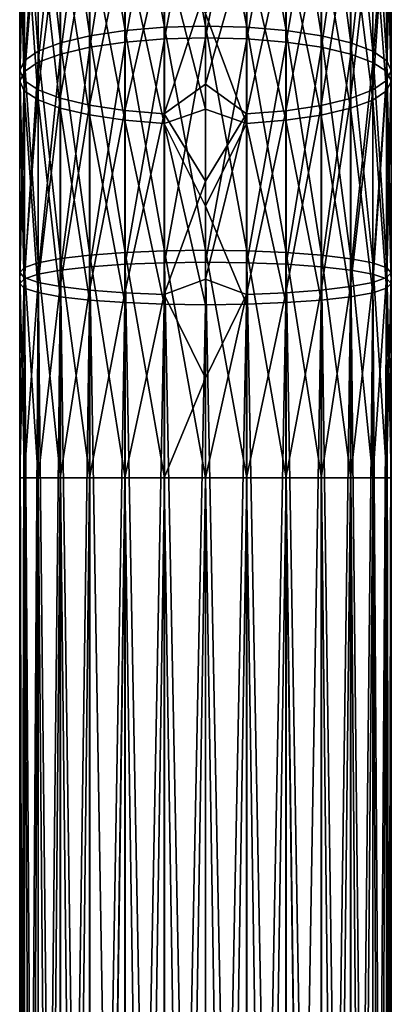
# Model space of a CAD drawing. Header units: millimetres. Extents: x -25 to 79, y -375 to 543.
# Tile 23 of 29: x -10 to 10, y 413 to 466. Entities that reach past the tile are written whole.
import ezdxf

# ---------------------------------------------------------------- set-up
doc = ezdxf.new("R2010")
doc.units = ezdxf.units.MM
doc.header["$LTSCALE"] = 65.185185
for name, color, linetype in [('33', 7, 'CONTINUOUS'), ('34', 7, 'CONTINUOUS'), ('35', 7, 'CONTINUOUS'), ('36', 7, 'CONTINUOUS'), ('37', 7, 'CONTINUOUS'), ('38', 7, 'CONTINUOUS')]:
    doc.layers.add(name, color=color, linetype=linetype)

msp = doc.modelspace()

# ---------------------------------------------------------------- linework, layer by layer
at = {"layer": '33', "color": 7, "linetype": 'CONTINUOUS', "true_color": 0x00000b}
for points in [[(0, 441.605, 10), (0, 302.065, 10), (2.225, 302.065, 9.749), (0, 441.605, 10)], [(2.199, 441.605, 9.755), (0, 441.605, 10), (2.225, 302.065, 9.749), (2.199, 441.605, 9.755)], [(0, 441.605, -10), (2.225, 441.605, -9.749), (0, 302.065, -10), (0, 441.605, -10)], [(0, 302.065, -10), (2.225, 441.605, -9.749), (2.225, 302.065, -9.749), (0, 302.065, -10)], [(4.317, 441.605, 9.02), (2.199, 441.605, 9.755), (4.339, 302.065, 9.01), (4.317, 441.605, 9.02)], [(4.339, 302.065, 9.01), (2.199, 441.605, 9.755), (2.225, 302.065, 9.749), (4.339, 302.065, 9.01)], [(2.225, 441.605, -9.749), (4.341, 441.605, -9.009), (2.225, 302.065, -9.749), (2.225, 441.605, -9.749)], [(2.225, 302.065, -9.749), (4.341, 441.605, -9.009), (4.339, 302.065, -9.01), (2.225, 302.065, -9.749)], [(6.217, 441.605, 7.832), (4.317, 441.605, 9.02), (6.235, 302.065, 7.818), (6.217, 441.605, 7.832)], [(6.235, 302.065, 7.818), (4.317, 441.605, 9.02), (4.339, 302.065, 9.01), (6.235, 302.065, 7.818)], [(4.339, 302.065, -9.01), (4.341, 441.605, -9.009), (6.235, 302.065, -7.818), (4.339, 302.065, -9.01)], [(4.341, 441.605, -9.009), (6.238, 441.605, -7.816), (6.235, 302.065, -7.818), (4.341, 441.605, -9.009)], [(7.806, 441.605, 6.251), (6.217, 441.605, 7.832), (6.235, 302.065, 7.818), (7.806, 441.605, 6.251)], [(7.818, 302.065, 6.235), (7.806, 441.605, 6.251), (6.235, 302.065, 7.818), (7.818, 302.065, 6.235)], [(6.235, 302.065, -7.818), (6.238, 441.605, -7.816), (7.818, 302.065, -6.235), (6.235, 302.065, -7.818)], [(6.238, 441.605, -7.816), (7.823, 441.605, -6.23), (7.818, 302.065, -6.235), (6.238, 441.605, -7.816)], [(9.002, 441.605, 4.355), (7.806, 441.605, 6.251), (7.818, 302.065, 6.235), (9.002, 441.605, 4.355)], [(9.01, 302.065, 4.339), (9.002, 441.605, 4.355), (7.818, 302.065, 6.235), (9.01, 302.065, 4.339)], [(7.818, 302.065, -6.235), (7.823, 441.605, -6.23), (9.01, 302.065, -4.339), (7.818, 302.065, -6.235)], [(7.823, 441.605, -6.23), (9.014, 441.605, -4.331), (9.01, 302.065, -4.339), (7.823, 441.605, -6.23)], [(9.746, 441.605, 2.241), (9.002, 441.605, 4.355), (9.01, 302.065, 4.339), (9.746, 441.605, 2.241)], [(9.749, 302.065, 2.225), (9.746, 441.605, 2.241), (9.01, 302.065, 4.339), (9.749, 302.065, 2.225)], [(9.01, 302.065, -4.339), (9.014, 441.605, -4.331), (9.749, 302.065, -2.225), (9.01, 302.065, -4.339)], [(9.014, 441.605, -4.331), (9.752, 441.605, -2.214), (9.749, 302.065, -2.225), (9.014, 441.605, -4.331)], [(10, 441.605, 0.013), (9.746, 441.605, 2.241), (9.749, 302.065, 2.225), (10, 441.605, 0.013)], [(10, 302.065), (10, 441.605, 0.013), (9.749, 302.065, 2.225), (10, 302.065)], [(9.749, 302.065, -2.225), (9.752, 441.605, -2.214), (10, 302.065), (9.749, 302.065, -2.225)], [(9.752, 441.605, -2.214), (10, 441.605, 0.013), (10, 302.065), (9.752, 441.605, -2.214)]]:
    msp.add_3dface(points, dxfattribs=at)
at = {"layer": '34', "color": 7, "linetype": 'CONTINUOUS', "true_color": 0x00000b}
for points in [[(-10, 441.605, -0.013), (-9.746, 441.605, -2.241), (-9.749, 302.065, -2.225), (-10, 441.605, -0.013)], [(-9.752, 441.605, 2.214), (-10, 441.605, -0.013), (-10, 302.065), (-9.752, 441.605, 2.214)], [(-10, 302.065), (-10, 441.605, -0.013), (-9.749, 302.065, -2.225), (-10, 302.065)], [(-9.749, 302.065, 2.225), (-9.752, 441.605, 2.214), (-10, 302.065), (-9.749, 302.065, 2.225)], [(-9.014, 441.605, 4.331), (-9.752, 441.605, 2.214), (-9.749, 302.065, 2.225), (-9.014, 441.605, 4.331)], [(-9.749, 302.065, -2.225), (-9.746, 441.605, -2.241), (-9.01, 302.065, -4.339), (-9.749, 302.065, -2.225)], [(-9.01, 302.065, 4.339), (-9.014, 441.605, 4.331), (-9.749, 302.065, 2.225), (-9.01, 302.065, 4.339)], [(-9.746, 441.605, -2.241), (-9.002, 441.605, -4.355), (-9.01, 302.065, -4.339), (-9.746, 441.605, -2.241)], [(-7.823, 441.605, 6.23), (-9.014, 441.605, 4.331), (-9.01, 302.065, 4.339), (-7.823, 441.605, 6.23)], [(-9.01, 302.065, -4.339), (-9.002, 441.605, -4.355), (-7.818, 302.065, -6.235), (-9.01, 302.065, -4.339)], [(-7.818, 302.065, 6.235), (-7.823, 441.605, 6.23), (-9.01, 302.065, 4.339), (-7.818, 302.065, 6.235)], [(-9.002, 441.605, -4.355), (-7.806, 441.605, -6.251), (-7.818, 302.065, -6.235), (-9.002, 441.605, -4.355)], [(-6.238, 441.605, 7.816), (-7.823, 441.605, 6.23), (-7.818, 302.065, 6.235), (-6.238, 441.605, 7.816)], [(-7.818, 302.065, -6.235), (-7.806, 441.605, -6.251), (-6.235, 302.065, -7.818), (-7.818, 302.065, -6.235)], [(-6.235, 302.065, 7.818), (-6.238, 441.605, 7.816), (-7.818, 302.065, 6.235), (-6.235, 302.065, 7.818)], [(-7.806, 441.605, -6.251), (-6.217, 441.605, -7.832), (-6.235, 302.065, -7.818), (-7.806, 441.605, -6.251)], [(-4.341, 441.605, 9.009), (-6.238, 441.605, 7.816), (-6.235, 302.065, 7.818), (-4.341, 441.605, 9.009)], [(-6.217, 441.605, -7.832), (-4.317, 441.605, -9.02), (-6.235, 302.065, -7.818), (-6.217, 441.605, -7.832)], [(-6.235, 302.065, -7.818), (-4.317, 441.605, -9.02), (-4.339, 302.065, -9.01), (-6.235, 302.065, -7.818)], [(-4.339, 302.065, 9.01), (-4.341, 441.605, 9.009), (-6.235, 302.065, 7.818), (-4.339, 302.065, 9.01)], [(-2.225, 441.605, 9.749), (-4.341, 441.605, 9.009), (-2.225, 302.065, 9.749), (-2.225, 441.605, 9.749)], [(-2.225, 302.065, 9.749), (-4.341, 441.605, 9.009), (-4.339, 302.065, 9.01), (-2.225, 302.065, 9.749)], [(-4.317, 441.605, -9.02), (-2.199, 441.605, -9.755), (-4.339, 302.065, -9.01), (-4.317, 441.605, -9.02)], [(-4.339, 302.065, -9.01), (-2.199, 441.605, -9.755), (-2.225, 302.065, -9.749), (-4.339, 302.065, -9.01)], [(0, 302.065, 10), (0, 441.605, 10), (-2.225, 441.605, 9.749), (0, 302.065, 10)], [(0, 302.065, 10), (-2.225, 441.605, 9.749), (-2.225, 302.065, 9.749), (0, 302.065, 10)], [(0, 441.605, -10), (0, 302.065, -10), (-2.225, 302.065, -9.749), (0, 441.605, -10)], [(-2.199, 441.605, -9.755), (0, 441.605, -10), (-2.225, 302.065, -9.749), (-2.199, 441.605, -9.755)]]:
    msp.add_3dface(points, dxfattribs=at)
at = {"layer": '35', "color": 7, "linetype": 'CONTINUOUS', "true_color": 0x00000b}
for points in [[(2.225, 477.578, -3.143), (2.225, 465.884, -6.795), (0, 477.668, -3.378), (2.225, 477.578, -3.143)], [(0, 477.668, -3.378), (2.225, 465.884, -6.795), (0, 465.944, -7.039), (0, 477.668, -3.378)], [(4.341, 477.315, -2.451), (4.341, 465.706, -6.076), (2.225, 477.578, -3.143), (4.341, 477.315, -2.451)], [(2.225, 477.578, -3.143), (4.341, 465.706, -6.076), (2.225, 465.884, -6.795), (2.225, 477.578, -3.143)], [(0, 465.312, 190.193), (2.225, 476.971, 186.372), (0, 477.059, 186.607), (0, 465.312, 190.193)], [(2.225, 465.254, 189.949), (2.225, 476.971, 186.372), (0, 465.312, 190.193), (2.225, 465.254, 189.949)], [(2.225, 465.254, 189.949), (4.341, 476.713, 185.678), (2.225, 476.971, 186.372), (2.225, 465.254, 189.949)], [(6.238, 476.891, -1.336), (6.238, 465.42, -4.918), (4.341, 477.315, -2.451), (6.238, 476.891, -1.336)], [(4.341, 477.315, -2.451), (6.238, 465.42, -4.918), (4.341, 465.706, -6.076), (4.341, 477.315, -2.451)], [(4.341, 465.081, 189.229), (4.341, 476.713, 185.678), (2.225, 465.254, 189.949), (4.341, 465.081, 189.229)], [(4.341, 465.081, 189.229), (6.238, 476.296, 184.56), (4.341, 476.713, 185.678), (4.341, 465.081, 189.229)], [(7.823, 476.328, 0.147), (7.823, 465.04, -3.378), (6.238, 476.891, -1.336), (7.823, 476.328, 0.147)], [(6.238, 476.891, -1.336), (7.823, 465.04, -3.378), (6.238, 465.42, -4.918), (6.238, 476.891, -1.336)], [(6.238, 464.802, 188.069), (6.238, 476.296, 184.56), (4.341, 465.081, 189.229), (6.238, 464.802, 188.069)], [(6.238, 464.802, 188.069), (7.823, 475.742, 183.074), (6.238, 476.296, 184.56), (6.238, 464.802, 188.069)], [(9.014, 475.653, 1.922), (9.014, 464.585, -1.535), (7.823, 476.328, 0.147), (9.014, 475.653, 1.922)], [(7.823, 476.328, 0.147), (9.014, 464.585, -1.535), (7.823, 465.04, -3.378), (7.823, 476.328, 0.147)], [(7.823, 464.431, 186.526), (7.823, 475.742, 183.074), (6.238, 464.802, 188.069), (7.823, 464.431, 186.526)], [(7.823, 464.431, 186.526), (9.014, 475.079, 181.295), (7.823, 475.742, 183.074), (7.823, 464.431, 186.526)], [(9.752, 474.901, 3.9), (9.752, 464.077, 0.52), (9.014, 475.653, 1.922), (9.752, 474.901, 3.9)], [(9.014, 475.653, 1.922), (9.752, 464.077, 0.52), (9.014, 464.585, -1.535), (9.014, 475.653, 1.922)], [(9.014, 463.988, 184.68), (9.014, 475.079, 181.295), (7.823, 464.431, 186.526), (9.014, 463.988, 184.68)], [(9.014, 463.988, 184.68), (9.752, 474.339, 179.311), (9.014, 475.079, 181.295), (9.014, 463.988, 184.68)], [(10, 474.11, 5.983), (10, 463.543, 2.683), (9.752, 474.901, 3.9), (10, 474.11, 5.983)], [(9.752, 474.901, 3.9), (10, 463.543, 2.683), (9.752, 464.077, 0.52), (9.752, 474.901, 3.9)], [(9.752, 463.494, 182.622), (9.752, 474.339, 179.311), (9.014, 463.988, 184.68), (9.752, 463.494, 182.622)], [(9.752, 463.494, 182.622), (10, 473.561, 177.224), (9.752, 474.339, 179.311), (9.752, 463.494, 182.622)], [(9.746, 473.319, 8.064), (9.746, 463.009, 4.845), (10, 474.11, 5.983), (9.746, 473.319, 8.064)], [(10, 474.11, 5.983), (9.746, 463.009, 4.845), (10, 463.543, 2.683), (10, 474.11, 5.983)], [(9.002, 472.567, 10.041), (9.002, 462.502, 6.898), (9.746, 473.319, 8.064), (9.002, 472.567, 10.041)], [(9.746, 473.319, 8.064), (9.002, 462.502, 6.898), (9.746, 463.009, 4.845), (9.746, 473.319, 8.064)], [(10, 462.973, 180.456), (9.746, 472.783, 175.137), (10, 473.561, 177.224), (10, 462.973, 180.456)], [(10, 462.973, 180.456), (10, 473.561, 177.224), (9.752, 463.494, 182.622), (10, 462.973, 180.456)], [(9.746, 462.453, 178.291), (9.002, 472.045, 173.156), (9.746, 472.783, 175.137), (9.746, 462.453, 178.291)], [(9.746, 462.453, 178.291), (9.746, 472.783, 175.137), (10, 462.973, 180.456), (9.746, 462.453, 178.291)], [(7.806, 471.894, 11.813), (7.806, 462.047, 8.738), (9.002, 472.567, 10.041), (7.806, 471.894, 11.813)], [(9.002, 472.567, 10.041), (7.806, 462.047, 8.738), (9.002, 462.502, 6.898), (9.002, 472.567, 10.041)], [(6.217, 471.332, 13.291), (6.217, 461.668, 10.273), (7.806, 471.894, 11.813), (6.217, 471.332, 13.291)], [(7.806, 471.894, 11.813), (6.217, 461.668, 10.273), (7.806, 462.047, 8.738), (7.806, 471.894, 11.813)], [(9.002, 461.959, 176.235), (7.806, 471.382, 171.38), (9.002, 472.045, 173.156), (9.002, 461.959, 176.235)], [(9.002, 461.959, 176.235), (9.002, 472.045, 173.156), (9.746, 462.453, 178.291), (9.002, 461.959, 176.235)], [(4.317, 470.91, 14.402), (4.317, 461.383, 11.427), (6.217, 471.332, 13.291), (4.317, 470.91, 14.402)], [(6.217, 471.332, 13.291), (4.317, 461.383, 11.427), (6.217, 461.668, 10.273), (6.217, 471.332, 13.291)], [(7.806, 461.516, 174.391), (6.217, 470.83, 169.898), (7.806, 471.382, 171.38), (7.806, 461.516, 174.391)], [(7.806, 461.516, 174.391), (7.806, 471.382, 171.38), (9.002, 461.959, 176.235), (7.806, 461.516, 174.391)], [(0, 467.938, 14.372), (0, 462.81, 12.807), (2.199, 470.649, 15.089), (0, 467.938, 14.372)], [(2.199, 470.649, 15.089), (0, 462.81, 12.807), (2.199, 461.207, 12.14), (2.199, 470.649, 15.089)], [(2.199, 470.649, 15.089), (2.199, 461.207, 12.14), (4.317, 470.91, 14.402), (2.199, 470.649, 15.089)], [(4.317, 470.91, 14.402), (2.199, 461.207, 12.14), (4.317, 461.383, 11.427), (4.317, 470.91, 14.402)], [(6.217, 461.147, 172.854), (4.317, 470.415, 168.784), (6.217, 470.83, 169.898), (6.217, 461.147, 172.854)], [(6.217, 461.147, 172.854), (6.217, 470.83, 169.898), (7.806, 461.516, 174.391), (6.217, 461.147, 172.854)], [(2.199, 460.698, 170.984), (0, 466.628, 169.063), (2.199, 470.158, 168.096), (2.199, 460.698, 170.984)], [(4.317, 460.87, 171.698), (2.199, 470.158, 168.096), (4.317, 470.415, 168.784), (4.317, 460.87, 171.698)], [(2.199, 460.698, 170.984), (2.199, 470.158, 168.096), (4.317, 460.87, 171.698), (2.199, 460.698, 170.984)], [(4.317, 460.87, 171.698), (4.317, 470.415, 168.784), (6.217, 461.147, 172.854), (4.317, 460.87, 171.698)], [(0, 461.474, 170.541), (0, 466.628, 169.063), (2.199, 460.698, 170.984), (0, 461.474, 170.541)], [(2.225, 465.884, -6.795), (2.225, 453.834, -9.008), (0, 465.944, -7.039), (2.225, 465.884, -6.795)], [(0, 465.944, -7.039), (2.225, 453.834, -9.008), (0, 453.864, -9.257), (0, 465.944, -7.039)], [(4.341, 465.706, -6.076), (4.341, 453.745, -8.273), (2.225, 465.884, -6.795), (4.341, 465.706, -6.076)], [(2.225, 465.884, -6.795), (4.341, 453.745, -8.273), (2.225, 453.834, -9.008), (2.225, 465.884, -6.795)], [(0, 453.218, 192.333), (2.225, 465.254, 189.949), (0, 465.312, 190.193), (0, 453.218, 192.333)], [(6.238, 465.42, -4.918), (6.238, 453.6, -7.088), (4.341, 465.706, -6.076), (6.238, 465.42, -4.918)], [(4.341, 465.706, -6.076), (6.238, 453.6, -7.088), (4.341, 453.745, -8.273), (4.341, 465.706, -6.076)], [(7.823, 465.04, -3.378), (7.823, 453.409, -5.514), (6.238, 465.42, -4.918), (7.823, 465.04, -3.378)], [(6.238, 465.42, -4.918), (7.823, 453.409, -5.514), (6.238, 453.6, -7.088), (6.238, 465.42, -4.918)], [(2.225, 453.19, 192.084), (2.225, 465.254, 189.949), (0, 453.218, 192.333), (2.225, 453.19, 192.084)], [(2.225, 453.19, 192.084), (4.341, 465.081, 189.229), (2.225, 465.254, 189.949), (2.225, 453.19, 192.084)], [(4.341, 453.105, 191.349), (4.341, 465.081, 189.229), (2.225, 453.19, 192.084), (4.341, 453.105, 191.349)], [(4.341, 453.105, 191.349), (6.238, 464.802, 188.069), (4.341, 465.081, 189.229), (4.341, 453.105, 191.349)], [(6.238, 452.968, 190.163), (6.238, 464.802, 188.069), (4.341, 453.105, 191.349), (6.238, 452.968, 190.163)], [(6.238, 452.968, 190.163), (7.823, 464.431, 186.526), (6.238, 464.802, 188.069), (6.238, 452.968, 190.163)], [(9.014, 464.585, -1.535), (9.014, 453.18, -3.629), (7.823, 465.04, -3.378), (9.014, 464.585, -1.535)], [(7.823, 465.04, -3.378), (9.014, 453.18, -3.629), (7.823, 453.409, -5.514), (7.823, 465.04, -3.378)], [(7.823, 452.787, 188.588), (7.823, 464.431, 186.526), (6.238, 452.968, 190.163), (7.823, 452.787, 188.588)], [(7.823, 452.787, 188.588), (9.014, 463.988, 184.68), (7.823, 464.431, 186.526), (7.823, 452.787, 188.588)], [(9.752, 464.077, 0.52), (9.752, 452.924, -1.528), (9.014, 464.585, -1.535), (9.752, 464.077, 0.52)], [(9.014, 464.585, -1.535), (9.752, 452.924, -1.528), (9.014, 453.18, -3.629), (9.014, 464.585, -1.535)], [(9.014, 452.57, 186.701), (9.014, 463.988, 184.68), (7.823, 452.787, 188.588), (9.014, 452.57, 186.701)], [(9.014, 452.57, 186.701), (9.752, 463.494, 182.622), (9.014, 463.988, 184.68), (9.014, 452.57, 186.701)], [(10, 463.543, 2.683), (10, 452.655, 0.683), (9.752, 464.077, 0.52), (10, 463.543, 2.683)], [(9.752, 464.077, 0.52), (10, 452.655, 0.683), (9.752, 452.924, -1.528), (9.752, 464.077, 0.52)], [(9.752, 452.328, 184.599), (9.752, 463.494, 182.622), (9.014, 452.57, 186.701), (9.752, 452.328, 184.599)], [(9.746, 463.009, 4.845), (9.746, 452.386, 2.894), (10, 463.543, 2.683), (9.746, 463.009, 4.845)], [(10, 463.543, 2.683), (9.746, 452.386, 2.894), (10, 452.655, 0.683), (10, 463.543, 2.683)], [(9.752, 452.328, 184.599), (10, 462.973, 180.456), (9.752, 463.494, 182.622), (9.752, 452.328, 184.599)], [(0, 462.81, 12.807), (0, 457.589, 11.583), (2.199, 461.207, 12.14), (0, 462.81, 12.807)], [(9.002, 462.502, 6.898), (9.002, 452.13, 4.993), (9.746, 463.009, 4.845), (9.002, 462.502, 6.898)], [(9.746, 463.009, 4.845), (9.002, 452.13, 4.993), (9.746, 452.386, 2.894), (9.746, 463.009, 4.845)], [(10, 452.073, 182.386), (9.746, 462.453, 178.291), (10, 462.973, 180.456), (10, 452.073, 182.386)], [(10, 452.073, 182.386), (10, 462.973, 180.456), (9.752, 452.328, 184.599), (10, 452.073, 182.386)], [(7.806, 462.047, 8.738), (7.806, 451.902, 6.875), (9.002, 462.502, 6.898), (7.806, 462.047, 8.738)], [(9.002, 462.502, 6.898), (7.806, 451.902, 6.875), (9.002, 452.13, 4.993), (9.002, 462.502, 6.898)], [(9.746, 451.818, 180.173), (9.002, 461.959, 176.235), (9.746, 462.453, 178.291), (9.746, 451.818, 180.173)], [(9.746, 451.818, 180.173), (9.746, 462.453, 178.291), (10, 452.073, 182.386), (9.746, 451.818, 180.173)], [(4.317, 461.383, 11.427), (4.317, 451.567, 9.624), (6.217, 461.668, 10.273), (4.317, 461.383, 11.427)], [(6.217, 461.668, 10.273), (4.317, 451.567, 9.624), (6.217, 451.711, 8.445), (6.217, 461.668, 10.273)], [(6.217, 461.668, 10.273), (6.217, 451.711, 8.445), (7.806, 462.047, 8.738), (6.217, 461.668, 10.273)], [(7.806, 462.047, 8.738), (6.217, 451.711, 8.445), (7.806, 451.902, 6.875), (7.806, 462.047, 8.738)], [(9.002, 451.576, 178.073), (7.806, 461.516, 174.391), (9.002, 461.959, 176.235), (9.002, 451.576, 178.073)], [(9.002, 451.576, 178.073), (9.002, 461.959, 176.235), (9.746, 451.818, 180.173), (9.002, 451.576, 178.073)], [(0, 456.234, 171.676), (0, 461.474, 170.541), (2.199, 460.698, 170.984), (0, 456.234, 171.676)], [(0, 457.589, 11.583), (0, 452.3, 10.705), (2.199, 461.207, 12.14), (0, 457.589, 11.583)], [(2.199, 461.207, 12.14), (0, 452.3, 10.705), (2.199, 451.478, 10.354), (2.199, 461.207, 12.14)], [(2.199, 461.207, 12.14), (2.199, 451.478, 10.354), (4.317, 461.383, 11.427), (2.199, 461.207, 12.14)], [(4.317, 461.383, 11.427), (2.199, 451.478, 10.354), (4.317, 451.567, 9.624), (4.317, 461.383, 11.427)], [(6.217, 451.178, 174.618), (4.317, 460.87, 171.698), (6.217, 461.147, 172.854), (6.217, 451.178, 174.618)], [(7.806, 451.359, 176.189), (6.217, 461.147, 172.854), (7.806, 461.516, 174.391), (7.806, 451.359, 176.189)], [(6.217, 451.178, 174.618), (6.217, 461.147, 172.854), (7.806, 451.359, 176.189), (6.217, 451.178, 174.618)], [(7.806, 451.359, 176.189), (7.806, 461.516, 174.391), (9.002, 451.576, 178.073), (7.806, 451.359, 176.189)], [(2.199, 450.958, 172.708), (0, 456.234, 171.676), (2.199, 460.698, 170.984), (2.199, 450.958, 172.708)], [(4.317, 451.042, 173.438), (2.199, 460.698, 170.984), (4.317, 460.87, 171.698), (4.317, 451.042, 173.438)], [(2.199, 450.958, 172.708), (2.199, 460.698, 170.984), (4.317, 451.042, 173.438), (2.199, 450.958, 172.708)], [(4.317, 451.042, 173.438), (4.317, 460.87, 171.698), (6.217, 451.178, 174.618), (4.317, 451.042, 173.438)], [(0, 450.93, 172.465), (0, 456.234, 171.676), (2.199, 450.958, 172.708), (0, 450.93, 172.465)], [(2.225, 441.605, -9.749), (0, 441.605, -10), (0, 453.864, -9.257), (2.225, 441.605, -9.749)], [(2.225, 453.834, -9.008), (2.225, 441.605, -9.749), (0, 453.864, -9.257), (2.225, 453.834, -9.008)], [(4.341, 441.605, -9.009), (2.225, 441.605, -9.749), (2.225, 453.834, -9.008), (4.341, 441.605, -9.009)], [(4.341, 453.745, -8.273), (4.341, 441.605, -9.009), (2.225, 453.834, -9.008), (4.341, 453.745, -8.273)], [(6.238, 441.605, -7.816), (4.341, 441.605, -9.009), (4.341, 453.745, -8.273), (6.238, 441.605, -7.816)], [(6.238, 453.6, -7.088), (6.238, 441.605, -7.816), (4.341, 453.745, -8.273), (6.238, 453.6, -7.088)], [(7.823, 441.605, -6.23), (6.238, 441.605, -7.816), (6.238, 453.6, -7.088), (7.823, 441.605, -6.23)], [(7.823, 453.409, -5.514), (7.823, 441.605, -6.23), (6.238, 453.6, -7.088), (7.823, 453.409, -5.514)], [(9.014, 441.605, -4.331), (7.823, 441.605, -6.23), (7.823, 453.409, -5.514), (9.014, 441.605, -4.331)], [(9.014, 453.18, -3.629), (9.014, 441.605, -4.331), (7.823, 453.409, -5.514), (9.014, 453.18, -3.629)], [(9.752, 441.605, -2.214), (9.014, 441.605, -4.331), (9.014, 453.18, -3.629), (9.752, 441.605, -2.214)], [(9.752, 452.924, -1.528), (9.752, 441.605, -2.214), (9.014, 453.18, -3.629), (9.752, 452.924, -1.528)], [(9.746, 441.605, 2.241), (10, 441.605, 0.013), (10, 452.655, 0.683), (9.746, 441.605, 2.241)], [(9.746, 452.386, 2.894), (9.746, 441.605, 2.241), (10, 452.655, 0.683), (9.746, 452.386, 2.894)], [(10, 441.605, 0.013), (9.752, 441.605, -2.214), (9.752, 452.924, -1.528), (10, 441.605, 0.013)], [(10, 452.655, 0.683), (10, 441.605, 0.013), (9.752, 452.924, -1.528), (10, 452.655, 0.683)], [(0, 452.3, 10.705), (0, 446.964, 10.176), (2.199, 451.478, 10.354), (0, 452.3, 10.705)], [(7.806, 441.605, 6.251), (9.002, 441.605, 4.355), (9.002, 452.13, 4.993), (7.806, 441.605, 6.251)], [(7.806, 451.902, 6.875), (7.806, 441.605, 6.251), (9.002, 452.13, 4.993), (7.806, 451.902, 6.875)], [(9.002, 441.605, 4.355), (9.746, 441.605, 2.241), (9.746, 452.386, 2.894), (9.002, 441.605, 4.355)], [(9.002, 452.13, 4.993), (9.002, 441.605, 4.355), (9.746, 452.386, 2.894), (9.002, 452.13, 4.993)], [(2.199, 451.478, 10.354), (2.199, 441.605, 9.755), (4.317, 451.567, 9.624), (2.199, 451.478, 10.354)], [(2.199, 441.605, 9.755), (4.317, 441.605, 9.02), (4.317, 451.567, 9.624), (2.199, 441.605, 9.755)], [(4.317, 451.567, 9.624), (4.317, 441.605, 9.02), (6.217, 451.711, 8.445), (4.317, 451.567, 9.624)], [(4.317, 441.605, 9.02), (6.217, 441.605, 7.832), (6.217, 451.711, 8.445), (4.317, 441.605, 9.02)], [(6.217, 441.605, 7.832), (7.806, 441.605, 6.251), (7.806, 451.902, 6.875), (6.217, 441.605, 7.832)], [(6.217, 451.711, 8.445), (6.217, 441.605, 7.832), (7.806, 451.902, 6.875), (6.217, 451.711, 8.445)], [(0, 441.605, 10), (2.199, 441.605, 9.755), (2.199, 451.478, 10.354), (0, 441.605, 10)], [(0, 446.964, 10.176), (0, 441.605, 10), (2.199, 451.478, 10.354), (0, 446.964, 10.176)]]:
    msp.add_3dface(points, dxfattribs=at)
at = {"layer": '36', "color": 7, "linetype": 'CONTINUOUS', "true_color": 0x00000b}
for points in [[(-2.199, 477.581, -3.149), (-2.199, 465.885, -6.801), (-4.317, 477.32, -2.462), (-2.199, 477.581, -3.149)], [(0, 477.668, -3.378), (0, 465.944, -7.039), (-2.199, 477.581, -3.149), (0, 477.668, -3.378)], [(-2.199, 477.581, -3.149), (0, 465.944, -7.039), (-2.199, 465.885, -6.801), (-2.199, 477.581, -3.149)], [(-4.317, 477.32, -2.462), (-4.317, 465.709, -6.088), (-6.217, 476.897, -1.351), (-4.317, 477.32, -2.462)], [(-4.317, 477.32, -2.462), (-2.199, 465.885, -6.801), (-4.317, 465.709, -6.088), (-4.317, 477.32, -2.462)], [(-2.199, 465.255, 189.955), (-2.199, 476.973, 186.377), (-4.317, 465.083, 189.24), (-2.199, 465.255, 189.955)], [(-4.317, 465.083, 189.24), (-2.199, 476.973, 186.377), (-4.317, 476.717, 185.689), (-4.317, 465.083, 189.24)], [(0, 465.312, 190.193), (0, 477.059, 186.607), (-2.199, 465.255, 189.955), (0, 465.312, 190.193)], [(-2.199, 465.255, 189.955), (0, 477.059, 186.607), (-2.199, 476.973, 186.377), (-2.199, 465.255, 189.955)], [(-6.217, 476.897, -1.351), (-6.217, 465.424, -4.934), (-7.806, 476.335, 0.127), (-6.217, 476.897, -1.351)], [(-6.217, 476.897, -1.351), (-4.317, 465.709, -6.088), (-6.217, 465.424, -4.934), (-6.217, 476.897, -1.351)], [(-4.317, 465.083, 189.24), (-4.317, 476.717, 185.689), (-6.217, 464.806, 188.085), (-4.317, 465.083, 189.24)], [(-6.217, 464.806, 188.085), (-4.317, 476.717, 185.689), (-6.217, 476.302, 184.576), (-6.217, 464.806, 188.085)], [(-7.806, 476.335, 0.127), (-7.806, 465.045, -3.399), (-9.002, 475.662, 1.899), (-7.806, 476.335, 0.127)], [(-7.806, 476.335, 0.127), (-6.217, 465.424, -4.934), (-7.806, 465.045, -3.399), (-7.806, 476.335, 0.127)], [(-6.217, 464.806, 188.085), (-6.217, 476.302, 184.576), (-7.806, 464.436, 186.547), (-6.217, 464.806, 188.085)], [(-7.806, 464.436, 186.547), (-6.217, 476.302, 184.576), (-7.806, 475.749, 183.094), (-7.806, 464.436, 186.547)], [(-9.002, 475.662, 1.899), (-9.002, 464.59, -1.558), (-9.746, 474.911, 3.876), (-9.002, 475.662, 1.899)], [(-7.806, 464.436, 186.547), (-7.806, 475.749, 183.094), (-9.002, 463.994, 184.704), (-7.806, 464.436, 186.547)], [(-9.002, 463.994, 184.704), (-7.806, 475.749, 183.094), (-9.002, 475.087, 181.317), (-9.002, 463.994, 184.704)], [(-9.002, 475.662, 1.899), (-7.806, 465.045, -3.399), (-9.002, 464.59, -1.558), (-9.002, 475.662, 1.899)], [(-9.746, 474.911, 3.876), (-9.746, 464.083, 0.494), (-10, 474.119, 5.957), (-9.746, 474.911, 3.876)], [(-9.002, 463.994, 184.704), (-9.002, 475.087, 181.317), (-9.746, 463.5, 182.648), (-9.002, 463.994, 184.704)], [(-9.746, 463.5, 182.648), (-9.002, 475.087, 181.317), (-9.746, 474.348, 179.336), (-9.746, 463.5, 182.648)], [(-9.746, 474.911, 3.876), (-9.002, 464.59, -1.558), (-9.746, 464.083, 0.494), (-9.746, 474.911, 3.876)], [(-9.746, 463.5, 182.648), (-9.746, 474.348, 179.336), (-10, 462.98, 180.482), (-9.746, 463.5, 182.648)], [(-10, 462.98, 180.482), (-9.746, 474.348, 179.336), (-10, 473.57, 177.249), (-10, 462.98, 180.482)], [(-10, 474.119, 5.957), (-9.746, 464.083, 0.494), (-10, 463.549, 2.657), (-10, 474.119, 5.957)], [(-10, 474.119, 5.957), (-10, 463.549, 2.657), (-9.752, 473.328, 8.04), (-10, 474.119, 5.957)], [(-10, 462.98, 180.482), (-10, 473.57, 177.249), (-9.752, 462.459, 178.316), (-10, 462.98, 180.482)], [(-9.752, 462.459, 178.316), (-10, 473.57, 177.249), (-9.752, 472.792, 175.162), (-9.752, 462.459, 178.316)], [(-9.752, 473.328, 8.04), (-10, 463.549, 2.657), (-9.752, 463.015, 4.819), (-9.752, 473.328, 8.04)], [(-9.752, 473.328, 8.04), (-9.752, 463.015, 4.819), (-9.014, 472.576, 10.018), (-9.752, 473.328, 8.04)], [(-9.752, 462.459, 178.316), (-9.752, 472.792, 175.162), (-9.014, 461.965, 176.258), (-9.752, 462.459, 178.316)], [(-9.014, 461.965, 176.258), (-9.752, 472.792, 175.162), (-9.014, 472.053, 173.179), (-9.014, 461.965, 176.258)], [(-9.014, 472.576, 10.018), (-9.752, 463.015, 4.819), (-9.014, 462.508, 6.874), (-9.014, 472.576, 10.018)], [(-9.014, 472.576, 10.018), (-9.014, 462.508, 6.874), (-7.823, 471.901, 11.793), (-9.014, 472.576, 10.018)], [(-9.014, 461.965, 176.258), (-9.014, 472.053, 173.179), (-7.823, 461.521, 174.412), (-9.014, 461.965, 176.258)], [(-7.823, 461.521, 174.412), (-9.014, 472.053, 173.179), (-7.823, 471.39, 171.399), (-7.823, 461.521, 174.412)], [(-7.823, 471.901, 11.793), (-9.014, 462.508, 6.874), (-7.823, 462.052, 8.718), (-7.823, 471.901, 11.793)], [(-7.823, 471.901, 11.793), (-7.823, 462.052, 8.718), (-6.238, 471.338, 13.276), (-7.823, 471.901, 11.793)], [(-7.823, 461.521, 174.412), (-7.823, 471.39, 171.399), (-6.238, 461.151, 172.87), (-7.823, 461.521, 174.412)], [(-6.238, 461.151, 172.87), (-7.823, 471.39, 171.399), (-6.238, 470.836, 169.913), (-6.238, 461.151, 172.87)], [(-6.238, 471.338, 13.276), (-7.823, 462.052, 8.718), (-6.238, 461.672, 10.257), (-6.238, 471.338, 13.276)], [(-6.238, 471.338, 13.276), (-6.238, 461.672, 10.257), (-4.341, 470.914, 14.391), (-6.238, 471.338, 13.276)], [(-4.341, 470.914, 14.391), (-6.238, 461.672, 10.257), (-4.341, 461.386, 11.416), (-4.341, 470.914, 14.391)], [(-6.238, 461.151, 172.87), (-6.238, 470.836, 169.913), (-4.341, 460.872, 171.71), (-6.238, 461.151, 172.87)], [(-4.341, 460.872, 171.71), (-6.238, 470.836, 169.913), (-4.341, 470.419, 168.795), (-4.341, 460.872, 171.71)], [(-4.341, 470.914, 14.391), (-4.341, 461.386, 11.416), (-2.225, 470.651, 15.083), (-4.341, 470.914, 14.391)], [(-2.225, 470.651, 15.083), (-4.341, 461.386, 11.416), (-2.225, 461.208, 12.134), (-2.225, 470.651, 15.083)], [(0, 467.938, 14.372), (-2.225, 470.651, 15.083), (-2.225, 461.208, 12.134), (0, 467.938, 14.372)], [(-4.341, 460.872, 171.71), (-4.341, 470.419, 168.795), (-2.225, 460.699, 170.99), (-4.341, 460.872, 171.71)], [(-2.225, 460.699, 170.99), (-4.341, 470.419, 168.795), (-2.225, 470.16, 168.101), (-2.225, 460.699, 170.99)], [(0, 466.628, 169.063), (0, 461.474, 170.541), (-2.225, 470.16, 168.101), (0, 466.628, 169.063)], [(0, 461.474, 170.541), (-2.225, 460.699, 170.99), (-2.225, 470.16, 168.101), (0, 461.474, 170.541)], [(0, 462.81, 12.807), (0, 467.938, 14.372), (-2.225, 461.208, 12.134), (0, 462.81, 12.807)], [(-2.199, 465.885, -6.801), (-2.199, 453.835, -9.014), (-4.317, 465.709, -6.088), (-2.199, 465.885, -6.801)], [(0, 465.944, -7.039), (0, 453.864, -9.257), (-2.199, 465.885, -6.801), (0, 465.944, -7.039)], [(-2.199, 465.885, -6.801), (0, 453.864, -9.257), (-2.199, 453.835, -9.014), (-2.199, 465.885, -6.801)], [(-6.217, 465.424, -4.934), (-6.217, 453.602, -7.105), (-7.806, 465.045, -3.399), (-6.217, 465.424, -4.934)], [(-4.317, 465.709, -6.088), (-4.317, 453.746, -8.284), (-6.217, 465.424, -4.934), (-4.317, 465.709, -6.088)], [(-6.217, 465.424, -4.934), (-4.317, 453.746, -8.284), (-6.217, 453.602, -7.105), (-6.217, 465.424, -4.934)], [(-4.317, 465.709, -6.088), (-2.199, 453.835, -9.014), (-4.317, 453.746, -8.284), (-4.317, 465.709, -6.088)], [(0, 453.218, 192.333), (0, 465.312, 190.193), (-2.199, 453.19, 192.09), (0, 453.218, 192.333)], [(-2.199, 453.19, 192.09), (0, 465.312, 190.193), (-2.199, 465.255, 189.955), (-2.199, 453.19, 192.09)], [(-7.806, 465.045, -3.399), (-7.806, 453.411, -5.535), (-9.002, 464.59, -1.558), (-7.806, 465.045, -3.399)], [(-7.806, 465.045, -3.399), (-6.217, 453.602, -7.105), (-7.806, 453.411, -5.535), (-7.806, 465.045, -3.399)], [(-6.217, 452.97, 190.18), (-6.217, 464.806, 188.085), (-7.806, 452.789, 188.609), (-6.217, 452.97, 190.18)], [(-7.806, 452.789, 188.609), (-6.217, 464.806, 188.085), (-7.806, 464.436, 186.547), (-7.806, 452.789, 188.609)], [(-4.317, 453.106, 191.36), (-4.317, 465.083, 189.24), (-6.217, 452.97, 190.18), (-4.317, 453.106, 191.36)], [(-6.217, 452.97, 190.18), (-4.317, 465.083, 189.24), (-6.217, 464.806, 188.085), (-6.217, 452.97, 190.18)], [(-2.199, 453.19, 192.09), (-2.199, 465.255, 189.955), (-4.317, 453.106, 191.36), (-2.199, 453.19, 192.09)], [(-4.317, 453.106, 191.36), (-2.199, 465.255, 189.955), (-4.317, 465.083, 189.24), (-4.317, 453.106, 191.36)], [(-9.002, 464.59, -1.558), (-9.002, 453.182, -3.653), (-9.746, 464.083, 0.494), (-9.002, 464.59, -1.558)], [(-9.002, 464.59, -1.558), (-7.806, 453.411, -5.535), (-9.002, 453.182, -3.653), (-9.002, 464.59, -1.558)], [(-7.806, 452.789, 188.609), (-7.806, 464.436, 186.547), (-9.002, 452.572, 186.726), (-7.806, 452.789, 188.609)], [(-9.002, 452.572, 186.726), (-7.806, 464.436, 186.547), (-9.002, 463.994, 184.704), (-9.002, 452.572, 186.726)], [(-9.746, 464.083, 0.494), (-9.746, 452.927, -1.554), (-10, 463.549, 2.657), (-9.746, 464.083, 0.494)], [(-9.746, 464.083, 0.494), (-9.002, 453.182, -3.653), (-9.746, 452.927, -1.554), (-9.746, 464.083, 0.494)], [(-9.002, 452.572, 186.726), (-9.002, 463.994, 184.704), (-9.746, 452.331, 184.625), (-9.002, 452.572, 186.726)], [(-9.746, 452.331, 184.625), (-9.002, 463.994, 184.704), (-9.746, 463.5, 182.648), (-9.746, 452.331, 184.625)], [(-10, 463.549, 2.657), (-9.746, 452.927, -1.554), (-10, 452.658, 0.656), (-10, 463.549, 2.657)], [(-10, 463.549, 2.657), (-10, 452.658, 0.656), (-9.752, 463.015, 4.819), (-10, 463.549, 2.657)], [(-9.746, 452.331, 184.625), (-9.746, 463.5, 182.648), (-10, 452.076, 182.412), (-9.746, 452.331, 184.625)], [(-10, 452.076, 182.412), (-9.746, 463.5, 182.648), (-10, 462.98, 180.482), (-10, 452.076, 182.412)], [(-9.752, 463.015, 4.819), (-10, 452.658, 0.656), (-9.752, 452.389, 2.868), (-9.752, 463.015, 4.819)], [(-10, 452.076, 182.412), (-10, 462.98, 180.482), (-9.752, 451.821, 180.199), (-10, 452.076, 182.412)], [(-9.752, 451.821, 180.199), (-10, 462.98, 180.482), (-9.752, 462.459, 178.316), (-9.752, 451.821, 180.199)], [(-9.752, 463.015, 4.819), (-9.752, 452.389, 2.868), (-9.014, 462.508, 6.874), (-9.752, 463.015, 4.819)], [(0, 457.589, 11.583), (0, 462.81, 12.807), (-2.225, 461.208, 12.134), (0, 457.589, 11.583)], [(-9.014, 462.508, 6.874), (-9.752, 452.389, 2.868), (-9.014, 452.133, 4.969), (-9.014, 462.508, 6.874)], [(-9.752, 451.821, 180.199), (-9.752, 462.459, 178.316), (-9.014, 451.579, 178.097), (-9.752, 451.821, 180.199)], [(-9.014, 451.579, 178.097), (-9.752, 462.459, 178.316), (-9.014, 461.965, 176.258), (-9.014, 451.579, 178.097)], [(-9.014, 462.508, 6.874), (-9.014, 452.133, 4.969), (-7.823, 462.052, 8.718), (-9.014, 462.508, 6.874)], [(-7.823, 462.052, 8.718), (-9.014, 452.133, 4.969), (-7.823, 451.904, 6.854), (-7.823, 462.052, 8.718)], [(-9.014, 451.579, 178.097), (-9.014, 461.965, 176.258), (-7.823, 451.361, 176.21), (-9.014, 451.579, 178.097)], [(-7.823, 451.361, 176.21), (-9.014, 461.965, 176.258), (-7.823, 461.521, 174.412), (-7.823, 451.361, 176.21)], [(-7.823, 462.052, 8.718), (-7.823, 451.904, 6.854), (-6.238, 461.672, 10.257), (-7.823, 462.052, 8.718)], [(-6.238, 461.672, 10.257), (-7.823, 451.904, 6.854), (-6.238, 451.713, 8.428), (-6.238, 461.672, 10.257)], [(-6.238, 461.672, 10.257), (-6.238, 451.713, 8.428), (-4.341, 461.386, 11.416), (-6.238, 461.672, 10.257)], [(-7.823, 451.361, 176.21), (-7.823, 461.521, 174.412), (-6.238, 451.18, 174.635), (-7.823, 451.361, 176.21)], [(-6.238, 451.18, 174.635), (-7.823, 461.521, 174.412), (-6.238, 461.151, 172.87), (-6.238, 451.18, 174.635)], [(-4.341, 461.386, 11.416), (-6.238, 451.713, 8.428), (-4.341, 451.568, 9.613), (-4.341, 461.386, 11.416)], [(-6.238, 451.18, 174.635), (-6.238, 461.151, 172.87), (-4.341, 451.043, 173.45), (-6.238, 451.18, 174.635)], [(-4.341, 451.043, 173.45), (-6.238, 461.151, 172.87), (-4.341, 460.872, 171.71), (-4.341, 451.043, 173.45)], [(-4.341, 461.386, 11.416), (-4.341, 451.568, 9.613), (-2.225, 461.208, 12.134), (-4.341, 461.386, 11.416)], [(-2.225, 461.208, 12.134), (-4.341, 451.568, 9.613), (-2.225, 451.479, 10.348), (-2.225, 461.208, 12.134)], [(0, 461.474, 170.541), (0, 456.234, 171.676), (-2.225, 460.699, 170.99), (0, 461.474, 170.541)], [(0, 457.589, 11.583), (-2.225, 461.208, 12.134), (-2.225, 451.479, 10.348), (0, 457.589, 11.583)], [(-4.341, 451.043, 173.45), (-4.341, 460.872, 171.71), (-2.225, 450.959, 172.714), (-4.341, 451.043, 173.45)], [(-2.225, 450.959, 172.714), (-4.341, 460.872, 171.71), (-2.225, 460.699, 170.99), (-2.225, 450.959, 172.714)], [(0, 456.234, 171.676), (0, 450.93, 172.465), (-2.225, 460.699, 170.99), (0, 456.234, 171.676)], [(0, 450.93, 172.465), (-2.225, 450.959, 172.714), (-2.225, 460.699, 170.99), (0, 450.93, 172.465)], [(0, 452.3, 10.705), (0, 457.589, 11.583), (-2.225, 451.479, 10.348), (0, 452.3, 10.705)], [(-4.317, 453.746, -8.284), (-4.317, 441.605, -9.02), (-6.217, 453.602, -7.105), (-4.317, 453.746, -8.284)], [(-2.199, 453.835, -9.014), (-2.199, 441.605, -9.755), (-4.317, 453.746, -8.284), (-2.199, 453.835, -9.014)], [(-2.199, 441.605, -9.755), (-4.317, 441.605, -9.02), (-4.317, 453.746, -8.284), (-2.199, 441.605, -9.755)], [(0, 453.864, -9.257), (0, 441.605, -10), (-2.199, 453.835, -9.014), (0, 453.864, -9.257)], [(0, 441.605, -10), (-2.199, 441.605, -9.755), (-2.199, 453.835, -9.014), (0, 441.605, -10)], [(-9.002, 453.182, -3.653), (-9.002, 441.605, -4.355), (-9.746, 452.927, -1.554), (-9.002, 453.182, -3.653)], [(-7.806, 453.411, -5.535), (-7.806, 441.605, -6.251), (-9.002, 453.182, -3.653), (-7.806, 453.411, -5.535)], [(-7.806, 441.605, -6.251), (-9.002, 441.605, -4.355), (-9.002, 453.182, -3.653), (-7.806, 441.605, -6.251)], [(-6.217, 453.602, -7.105), (-6.217, 441.605, -7.832), (-7.806, 453.411, -5.535), (-6.217, 453.602, -7.105)], [(-6.217, 441.605, -7.832), (-7.806, 441.605, -6.251), (-7.806, 453.411, -5.535), (-6.217, 441.605, -7.832)], [(-4.317, 441.605, -9.02), (-6.217, 441.605, -7.832), (-6.217, 453.602, -7.105), (-4.317, 441.605, -9.02)], [(-9.746, 452.927, -1.554), (-9.746, 441.605, -2.241), (-10, 452.658, 0.656), (-9.746, 452.927, -1.554)], [(-9.746, 441.605, -2.241), (-10, 441.605, -0.013), (-10, 452.658, 0.656), (-9.746, 441.605, -2.241)], [(-10, 452.658, 0.656), (-10, 441.605, -0.013), (-9.752, 452.389, 2.868), (-10, 452.658, 0.656)], [(-9.002, 441.605, -4.355), (-9.746, 441.605, -2.241), (-9.746, 452.927, -1.554), (-9.002, 441.605, -4.355)], [(-10, 441.605, -0.013), (-9.752, 441.605, 2.214), (-9.752, 452.389, 2.868), (-10, 441.605, -0.013)], [(-9.752, 452.389, 2.868), (-9.752, 441.605, 2.214), (-9.014, 452.133, 4.969), (-9.752, 452.389, 2.868)], [(-9.752, 441.605, 2.214), (-9.014, 441.605, 4.331), (-9.014, 452.133, 4.969), (-9.752, 441.605, 2.214)], [(-9.014, 452.133, 4.969), (-9.014, 441.605, 4.331), (-7.823, 451.904, 6.854), (-9.014, 452.133, 4.969)], [(0, 446.964, 10.176), (0, 452.3, 10.705), (-2.225, 451.479, 10.348), (0, 446.964, 10.176)], [(-9.014, 441.605, 4.331), (-7.823, 441.605, 6.23), (-7.823, 451.904, 6.854), (-9.014, 441.605, 4.331)], [(-7.823, 451.904, 6.854), (-7.823, 441.605, 6.23), (-6.238, 451.713, 8.428), (-7.823, 451.904, 6.854)], [(-7.823, 441.605, 6.23), (-6.238, 441.605, 7.816), (-6.238, 451.713, 8.428), (-7.823, 441.605, 6.23)], [(-6.238, 451.713, 8.428), (-6.238, 441.605, 7.816), (-4.341, 451.568, 9.613), (-6.238, 451.713, 8.428)], [(-6.238, 441.605, 7.816), (-4.341, 441.605, 9.009), (-4.341, 451.568, 9.613), (-6.238, 441.605, 7.816)], [(-4.341, 451.568, 9.613), (-4.341, 441.605, 9.009), (-2.225, 451.479, 10.348), (-4.341, 451.568, 9.613)], [(-4.341, 441.605, 9.009), (-2.225, 441.605, 9.749), (-2.225, 451.479, 10.348), (-4.341, 441.605, 9.009)], [(-2.225, 441.605, 9.749), (0, 446.964, 10.176), (-2.225, 451.479, 10.348), (-2.225, 441.605, 9.749)], [(-2.225, 441.605, 9.749), (0, 441.605, 10), (0, 446.964, 10.176), (-2.225, 441.605, 9.749)]]:
    msp.add_3dface(points, dxfattribs=at)
at = {"layer": '37', "color": 7, "linetype": 'CONTINUOUS', "true_color": 0x00000b}
for points in [[(2.225, 453.19, 192.084), (0, 453.218, 192.333), (2.225, 340.9, 205.017), (2.225, 453.19, 192.084)], [(2.225, 340.9, 205.017), (0, 453.218, 192.333), (0, 340.929, 205.266), (2.225, 340.9, 205.017)], [(4.341, 453.105, 191.349), (2.225, 453.19, 192.084), (4.339, 340.816, 204.282), (4.341, 453.105, 191.349)], [(4.339, 340.816, 204.282), (2.225, 453.19, 192.084), (2.225, 340.9, 205.017), (4.339, 340.816, 204.282)], [(6.235, 340.68, 203.099), (4.341, 453.105, 191.349), (4.339, 340.816, 204.282), (6.235, 340.68, 203.099)], [(6.238, 452.968, 190.163), (4.341, 453.105, 191.349), (6.235, 340.68, 203.099), (6.238, 452.968, 190.163)], [(7.818, 340.498, 201.526), (6.238, 452.968, 190.163), (6.235, 340.68, 203.099), (7.818, 340.498, 201.526)], [(7.823, 452.787, 188.588), (6.238, 452.968, 190.163), (7.818, 340.498, 201.526), (7.823, 452.787, 188.588)], [(9.01, 340.281, 199.642), (7.823, 452.787, 188.588), (7.818, 340.498, 201.526), (9.01, 340.281, 199.642)], [(9.014, 452.57, 186.701), (7.823, 452.787, 188.588), (9.01, 340.281, 199.642), (9.014, 452.57, 186.701)], [(9.749, 340.04, 197.542), (9.014, 452.57, 186.701), (9.01, 340.281, 199.642), (9.749, 340.04, 197.542)], [(9.752, 452.328, 184.599), (9.014, 452.57, 186.701), (9.749, 340.04, 197.542), (9.752, 452.328, 184.599)], [(9.746, 451.818, 180.173), (10, 452.073, 182.386), (9.749, 339.53, 193.121), (9.746, 451.818, 180.173)], [(10, 339.785, 195.332), (9.752, 452.328, 184.599), (9.749, 340.04, 197.542), (10, 339.785, 195.332)], [(9.749, 339.53, 193.121), (10, 452.073, 182.386), (10, 339.785, 195.332), (9.749, 339.53, 193.121)], [(10, 452.073, 182.386), (9.752, 452.328, 184.599), (10, 339.785, 195.332), (10, 452.073, 182.386)], [(7.806, 451.359, 176.189), (9.002, 451.576, 178.073), (7.818, 339.072, 189.138), (7.806, 451.359, 176.189)], [(7.818, 339.072, 189.138), (9.002, 451.576, 178.073), (9.01, 339.289, 191.021), (7.818, 339.072, 189.138)], [(9.002, 451.576, 178.073), (9.746, 451.818, 180.173), (9.01, 339.289, 191.021), (9.002, 451.576, 178.073)], [(9.01, 339.289, 191.021), (9.746, 451.818, 180.173), (9.749, 339.53, 193.121), (9.01, 339.289, 191.021)], [(0, 450.93, 172.465), (2.199, 450.958, 172.708), (0, 338.641, 185.397), (0, 450.93, 172.465)], [(0, 338.641, 185.397), (2.199, 450.958, 172.708), (2.225, 338.67, 185.647), (0, 338.641, 185.397)], [(2.199, 450.958, 172.708), (4.317, 451.042, 173.438), (2.225, 338.67, 185.647), (2.199, 450.958, 172.708)], [(2.225, 338.67, 185.647), (4.317, 451.042, 173.438), (4.339, 338.754, 186.381), (2.225, 338.67, 185.647)], [(4.317, 451.042, 173.438), (6.217, 451.178, 174.618), (4.339, 338.754, 186.381), (4.317, 451.042, 173.438)], [(4.339, 338.754, 186.381), (6.217, 451.178, 174.618), (6.235, 338.89, 187.565), (4.339, 338.754, 186.381)], [(6.217, 451.178, 174.618), (7.806, 451.359, 176.189), (6.235, 338.89, 187.565), (6.217, 451.178, 174.618)], [(6.235, 338.89, 187.565), (7.806, 451.359, 176.189), (7.818, 339.072, 189.138), (6.235, 338.89, 187.565)]]:
    msp.add_3dface(points, dxfattribs=at)
at = {"layer": '38', "color": 7, "linetype": 'CONTINUOUS', "true_color": 0x00000b}
for points in [[(-4.317, 453.106, 191.36), (-6.217, 452.97, 190.18), (-4.339, 340.816, 204.282), (-4.317, 453.106, 191.36)], [(-2.225, 340.9, 205.017), (-4.317, 453.106, 191.36), (-4.339, 340.816, 204.282), (-2.225, 340.9, 205.017)], [(-2.199, 453.19, 192.09), (-4.317, 453.106, 191.36), (-2.225, 340.9, 205.017), (-2.199, 453.19, 192.09)], [(0, 340.929, 205.266), (-2.199, 453.19, 192.09), (-2.225, 340.9, 205.017), (0, 340.929, 205.266)], [(0, 453.218, 192.333), (-2.199, 453.19, 192.09), (0, 340.929, 205.266), (0, 453.218, 192.333)], [(-9.002, 452.572, 186.726), (-9.746, 452.331, 184.625), (-9.01, 340.281, 199.642), (-9.002, 452.572, 186.726)], [(-7.818, 340.498, 201.526), (-9.002, 452.572, 186.726), (-9.01, 340.281, 199.642), (-7.818, 340.498, 201.526)], [(-7.806, 452.789, 188.609), (-9.002, 452.572, 186.726), (-7.818, 340.498, 201.526), (-7.806, 452.789, 188.609)], [(-6.235, 340.68, 203.099), (-7.806, 452.789, 188.609), (-7.818, 340.498, 201.526), (-6.235, 340.68, 203.099)], [(-6.217, 452.97, 190.18), (-7.806, 452.789, 188.609), (-6.235, 340.68, 203.099), (-6.217, 452.97, 190.18)], [(-4.339, 340.816, 204.282), (-6.217, 452.97, 190.18), (-6.235, 340.68, 203.099), (-4.339, 340.816, 204.282)], [(-9.746, 452.331, 184.625), (-10, 452.076, 182.412), (-9.749, 340.04, 197.542), (-9.746, 452.331, 184.625)], [(-10, 452.076, 182.412), (-9.752, 451.821, 180.199), (-10, 339.785, 195.332), (-10, 452.076, 182.412)], [(-9.749, 340.04, 197.542), (-10, 452.076, 182.412), (-10, 339.785, 195.332), (-9.749, 340.04, 197.542)], [(-9.01, 340.281, 199.642), (-9.746, 452.331, 184.625), (-9.749, 340.04, 197.542), (-9.01, 340.281, 199.642)], [(-10, 339.785, 195.332), (-9.752, 451.821, 180.199), (-9.749, 339.53, 193.121), (-10, 339.785, 195.332)], [(-9.752, 451.821, 180.199), (-9.014, 451.579, 178.097), (-9.749, 339.53, 193.121), (-9.752, 451.821, 180.199)], [(-9.749, 339.53, 193.121), (-9.014, 451.579, 178.097), (-9.01, 339.289, 191.021), (-9.749, 339.53, 193.121)], [(-9.014, 451.579, 178.097), (-7.823, 451.361, 176.21), (-9.01, 339.289, 191.021), (-9.014, 451.579, 178.097)], [(-9.01, 339.289, 191.021), (-7.823, 451.361, 176.21), (-7.818, 339.072, 189.138), (-9.01, 339.289, 191.021)], [(-7.823, 451.361, 176.21), (-6.238, 451.18, 174.635), (-7.818, 339.072, 189.138), (-7.823, 451.361, 176.21)], [(-7.818, 339.072, 189.138), (-6.238, 451.18, 174.635), (-6.235, 338.89, 187.565), (-7.818, 339.072, 189.138)], [(-6.238, 451.18, 174.635), (-4.341, 451.043, 173.45), (-6.235, 338.89, 187.565), (-6.238, 451.18, 174.635)], [(-6.235, 338.89, 187.565), (-4.341, 451.043, 173.45), (-4.339, 338.754, 186.381), (-6.235, 338.89, 187.565)], [(-4.341, 451.043, 173.45), (-2.225, 450.959, 172.714), (-4.339, 338.754, 186.381), (-4.341, 451.043, 173.45)], [(-4.339, 338.754, 186.381), (-2.225, 450.959, 172.714), (-2.225, 338.67, 185.647), (-4.339, 338.754, 186.381)], [(-2.225, 450.959, 172.714), (0, 450.93, 172.465), (-2.225, 338.67, 185.647), (-2.225, 450.959, 172.714)], [(0, 450.93, 172.465), (0, 338.641, 185.397), (-2.225, 338.67, 185.647), (0, 450.93, 172.465)]]:
    msp.add_3dface(points, dxfattribs=at)

doc.saveas('drawing.dxf')
